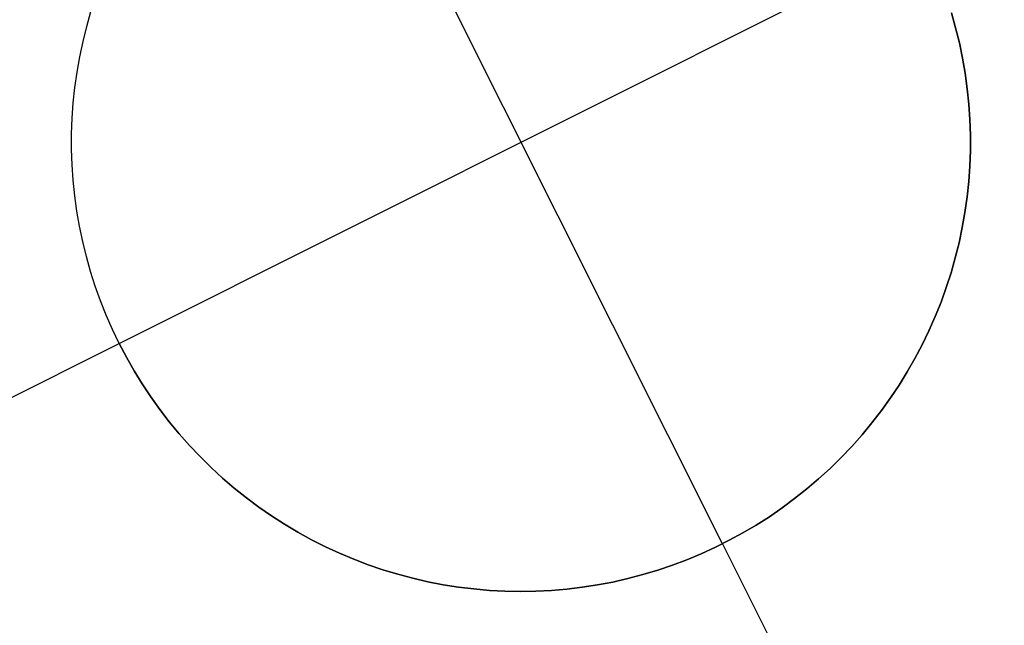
# Model space of a CAD drawing. Header units: millimetres. Extents: x 6239 to 7218, y -13987 to -13139.
# Tile 10 of 256: x 6659.52 to 6662.26, y -13523.33 to -13521.64. Entities that reach past the tile are written whole.
import ezdxf

# ---------------------------------------------------------------- set-up
doc = ezdxf.new("R2010")
doc.units = ezdxf.units.MM
doc.layers.add('color', color=7, linetype='Continuous')

msp = doc.modelspace()

# ---------------------------------------------------------------- linework, layer by layer
at = {"layer": 'color', "color": 254, "true_color": 0xcad1ee}
for p, q in [((6661.476, -13523.0989, -1.3), (6660.3558, -13520.8639, -1.3)), ((6659.7984, -13522.5415, -1.3), (6662.0334, -13521.4214, -1.3)), ((6659.708, -13521.6596, -1.3), (6659.7199, -13521.6181, -1.3)), ((6659.708, -13521.6596, -1.3), (6659.7199, -13521.6181, -1.3)), ((6659.708, -13521.6596, -7.3), (6659.7199, -13521.6181, -7.3)), ((6659.708, -13521.6596, -4.3), (6659.7199, -13521.6181, -4.3)), ((6659.708, -13521.6596, -7.3), (6659.7199, -13521.6181, -7.3)), ((6662.113, -13521.6216, -1.3), (6662.1247, -13521.6632, -1.3)), ((6662.1247, -13521.6632, -7.3), (6662.113, -13521.6216, -7.3)), ((6662.113, -13521.6216, -1.3), (6662.1247, -13521.6632, -1.3)), ((6662.1247, -13521.6632, -7.3), (6662.113, -13521.6216, -7.3)), ((6662.113, -13521.6216, -4.3), (6662.1247, -13521.6632, -4.3)), ((6659.6977, -13521.7015, -1.3), (6659.708, -13521.6596, -1.3)), ((6659.6977, -13521.7015, -1.3), (6659.708, -13521.6596, -1.3)), ((6659.6977, -13521.7015, -7.3), (6659.708, -13521.6596, -7.3)), ((6659.6977, -13521.7015, -4.3), (6659.708, -13521.6596, -4.3)), ((6659.6977, -13521.7015, -7.3), (6659.708, -13521.6596, -7.3)), ((6662.1247, -13521.6632, -1.3), (6662.135, -13521.7051, -1.3)), ((6662.135, -13521.7051, -7.3), (6662.1247, -13521.6632, -7.3)), ((6662.1247, -13521.6632, -1.3), (6662.135, -13521.7051, -1.3)), ((6662.135, -13521.7051, -7.3), (6662.1247, -13521.6632, -7.3)), ((6662.1247, -13521.6632, -4.3), (6662.135, -13521.7051, -4.3)), ((6659.6887, -13521.7437, -1.3), (6659.6977, -13521.7015, -1.3)), ((6659.6887, -13521.7437, -1.3), (6659.6977, -13521.7015, -1.3)), ((6659.6887, -13521.7437, -7.3), (6659.6977, -13521.7015, -7.3)), ((6659.6887, -13521.7437, -4.3), (6659.6977, -13521.7015, -4.3)), ((6659.6887, -13521.7437, -7.3), (6659.6977, -13521.7015, -7.3)), ((6662.135, -13521.7051, -1.3), (6662.1438, -13521.7473, -1.3)), ((6662.1438, -13521.7473, -7.3), (6662.135, -13521.7051, -7.3)), ((6662.135, -13521.7051, -1.3), (6662.1438, -13521.7473, -1.3)), ((6662.1438, -13521.7473, -7.3), (6662.135, -13521.7051, -7.3)), ((6662.135, -13521.7051, -4.3), (6662.1438, -13521.7473, -4.3)), ((6659.6812, -13521.7862, -1.3), (6659.6887, -13521.7437, -1.3)), ((6659.6812, -13521.7862, -1.3), (6659.6887, -13521.7437, -1.3)), ((6659.6812, -13521.7862, -7.3), (6659.6887, -13521.7437, -7.3)), ((6659.6812, -13521.7862, -4.3), (6659.6887, -13521.7437, -4.3)), ((6659.6812, -13521.7862, -7.3), (6659.6887, -13521.7437, -7.3)), ((6662.1438, -13521.7473, -1.3), (6662.1511, -13521.7898, -1.3)), ((6662.1511, -13521.7898, -7.3), (6662.1438, -13521.7473, -7.3)), ((6662.1438, -13521.7473, -1.3), (6662.1511, -13521.7898, -1.3)), ((6662.1511, -13521.7898, -7.3), (6662.1438, -13521.7473, -7.3)), ((6662.1438, -13521.7473, -4.3), (6662.1511, -13521.7898, -4.3)), ((6659.6752, -13521.8289, -1.3), (6659.6812, -13521.7862, -1.3)), ((6659.6752, -13521.8289, -1.3), (6659.6812, -13521.7862, -1.3)), ((6659.6752, -13521.8289, -7.3), (6659.6812, -13521.7862, -7.3)), ((6659.6752, -13521.8289, -4.3), (6659.6812, -13521.7862, -4.3)), ((6659.6752, -13521.8289, -7.3), (6659.6812, -13521.7862, -7.3)), ((6662.1511, -13521.7898, -1.3), (6662.157, -13521.8326, -1.3)), ((6662.157, -13521.8326, -7.3), (6662.1511, -13521.7898, -7.3)), ((6662.1511, -13521.7898, -1.3), (6662.157, -13521.8326, -1.3)), ((6662.157, -13521.8326, -7.3), (6662.1511, -13521.7898, -7.3)), ((6662.1511, -13521.7898, -4.3), (6662.157, -13521.8326, -4.3)), ((6659.6707, -13521.8718, -1.3), (6659.6752, -13521.8289, -1.3)), ((6659.6707, -13521.8718, -1.3), (6659.6752, -13521.8289, -1.3)), ((6659.6707, -13521.8718, -7.3), (6659.6752, -13521.8289, -7.3)), ((6659.6707, -13521.8718, -4.3), (6659.6752, -13521.8289, -4.3)), ((6659.6707, -13521.8718, -7.3), (6659.6752, -13521.8289, -7.3)), ((6662.157, -13521.8326, -1.3), (6662.1614, -13521.8755, -1.3)), ((6662.1614, -13521.8755, -7.3), (6662.157, -13521.8326, -7.3)), ((6662.157, -13521.8326, -1.3), (6662.1614, -13521.8755, -1.3)), ((6662.1614, -13521.8755, -7.3), (6662.157, -13521.8326, -7.3)), ((6662.157, -13521.8326, -4.3), (6662.1614, -13521.8755, -4.3)), ((6659.6677, -13521.9149, -1.3), (6659.6707, -13521.8718, -1.3)), ((6659.6677, -13521.9149, -1.3), (6659.6707, -13521.8718, -1.3)), ((6659.6677, -13521.9149, -7.3), (6659.6707, -13521.8718, -7.3)), ((6659.6677, -13521.9149, -4.3), (6659.6707, -13521.8718, -4.3)), ((6659.6677, -13521.9149, -7.3), (6659.6707, -13521.8718, -7.3)), ((6662.1614, -13521.8755, -1.3), (6662.1643, -13521.9186, -1.3)), ((6662.1643, -13521.9186, -7.3), (6662.1614, -13521.8755, -7.3)), ((6662.1614, -13521.8755, -1.3), (6662.1643, -13521.9186, -1.3)), ((6662.1643, -13521.9186, -7.3), (6662.1614, -13521.8755, -7.3)), ((6662.1614, -13521.8755, -4.3), (6662.1643, -13521.9186, -4.3)), ((6659.6661, -13521.958, -1.3), (6659.6677, -13521.9149, -1.3)), ((6659.6661, -13521.958, -1.3), (6659.6677, -13521.9149, -1.3)), ((6659.6661, -13521.958, -7.3), (6659.6677, -13521.9149, -7.3)), ((6659.6661, -13521.958, -4.3), (6659.6677, -13521.9149, -4.3)), ((6659.6661, -13521.958, -7.3), (6659.6677, -13521.9149, -7.3)), ((6662.1643, -13521.9186, -1.3), (6662.1657, -13521.9617, -1.3)), ((6662.1657, -13521.9617, -7.3), (6662.1643, -13521.9186, -7.3)), ((6662.1643, -13521.9186, -1.3), (6662.1657, -13521.9617, -1.3)), ((6662.1657, -13521.9617, -7.3), (6662.1643, -13521.9186, -7.3)), ((6662.1643, -13521.9186, -4.3), (6662.1657, -13521.9617, -4.3)), ((6659.6661, -13522.0012, -1.3), (6659.6661, -13521.958, -1.3)), ((6659.6661, -13522.0012, -1.3), (6659.6661, -13521.958, -1.3)), ((6659.6661, -13522.0012, -7.3), (6659.6661, -13521.958, -7.3)), ((6659.6661, -13522.0012, -4.3), (6659.6661, -13521.958, -4.3)), ((6659.6661, -13522.0012, -7.3), (6659.6661, -13521.958, -7.3)), ((6662.1657, -13521.9617, -1.3), (6662.1657, -13522.0049, -1.3)), ((6662.1657, -13522.0049, -7.3), (6662.1657, -13521.9617, -7.3)), ((6662.1657, -13521.9617, -1.3), (6662.1657, -13522.0049, -1.3)), ((6662.1657, -13522.0049, -7.3), (6662.1657, -13521.9617, -7.3)), ((6662.1657, -13521.9617, -4.3), (6662.1657, -13522.0049, -4.3)), ((6659.6675, -13522.0443, -1.3), (6659.6661, -13522.0012, -1.3)), ((6659.6675, -13522.0443, -1.3), (6659.6661, -13522.0012, -1.3)), ((6659.6675, -13522.0443, -7.3), (6659.6661, -13522.0012, -7.3)), ((6659.6675, -13522.0443, -4.3), (6659.6661, -13522.0012, -4.3)), ((6659.6675, -13522.0443, -7.3), (6659.6661, -13522.0012, -7.3)), ((6662.1657, -13522.0049, -1.3), (6662.1641, -13522.048, -1.3)), ((6662.1641, -13522.048, -7.3), (6662.1657, -13522.0049, -7.3)), ((6662.1657, -13522.0049, -1.3), (6662.1641, -13522.048, -1.3)), ((6662.1641, -13522.048, -7.3), (6662.1657, -13522.0049, -7.3)), ((6662.1657, -13522.0049, -4.3), (6662.1641, -13522.048, -4.3)), ((6659.6704, -13522.0873, -1.3), (6659.6675, -13522.0443, -1.3)), ((6659.6704, -13522.0873, -1.3), (6659.6675, -13522.0443, -1.3)), ((6659.6704, -13522.0873, -7.3), (6659.6675, -13522.0443, -7.3)), ((6659.6704, -13522.0873, -4.3), (6659.6675, -13522.0443, -4.3)), ((6659.6704, -13522.0873, -7.3), (6659.6675, -13522.0443, -7.3)), ((6662.1641, -13522.048, -1.3), (6662.1611, -13522.091, -1.3)), ((6662.1611, -13522.091, -7.3), (6662.1641, -13522.048, -7.3)), ((6662.1641, -13522.048, -1.3), (6662.1611, -13522.091, -1.3)), ((6662.1611, -13522.091, -7.3), (6662.1641, -13522.048, -7.3)), ((6662.1641, -13522.048, -4.3), (6662.1611, -13522.091, -4.3)), ((6659.6748, -13522.1303, -1.3), (6659.6704, -13522.0873, -1.3)), ((6659.6748, -13522.1303, -1.3), (6659.6704, -13522.0873, -1.3)), ((6659.6748, -13522.1303, -7.3), (6659.6704, -13522.0873, -7.3)), ((6659.6748, -13522.1303, -4.3), (6659.6704, -13522.0873, -4.3)), ((6659.6748, -13522.1303, -7.3), (6659.6704, -13522.0873, -7.3)), ((6662.1611, -13522.091, -1.3), (6662.1566, -13522.1339, -1.3)), ((6662.1566, -13522.1339, -7.3), (6662.1611, -13522.091, -7.3)), ((6662.1611, -13522.091, -1.3), (6662.1566, -13522.1339, -1.3)), ((6662.1566, -13522.1339, -7.3), (6662.1611, -13522.091, -7.3)), ((6662.1611, -13522.091, -4.3), (6662.1566, -13522.1339, -4.3)), ((6659.6807, -13522.173, -1.3), (6659.6748, -13522.1303, -1.3)), ((6659.6807, -13522.173, -1.3), (6659.6748, -13522.1303, -1.3)), ((6659.6807, -13522.173, -7.3), (6659.6748, -13522.1303, -7.3)), ((6659.6807, -13522.173, -4.3), (6659.6748, -13522.1303, -4.3)), ((6659.6807, -13522.173, -7.3), (6659.6748, -13522.1303, -7.3)), ((6662.1566, -13522.1339, -1.3), (6662.1506, -13522.1767, -1.3)), ((6662.1506, -13522.1767, -7.3), (6662.1566, -13522.1339, -7.3)), ((6662.1566, -13522.1339, -1.3), (6662.1506, -13522.1767, -1.3)), ((6662.1506, -13522.1767, -7.3), (6662.1566, -13522.1339, -7.3)), ((6662.1566, -13522.1339, -4.3), (6662.1506, -13522.1767, -4.3)), ((6659.688, -13522.2155, -1.3), (6659.6807, -13522.173, -1.3)), ((6659.688, -13522.2155, -1.3), (6659.6807, -13522.173, -1.3)), ((6659.688, -13522.2155, -7.3), (6659.6807, -13522.173, -7.3)), ((6659.688, -13522.2155, -4.3), (6659.6807, -13522.173, -4.3)), ((6659.688, -13522.2155, -7.3), (6659.6807, -13522.173, -7.3)), ((6662.1506, -13522.1767, -1.3), (6662.1431, -13522.2192, -1.3)), ((6662.1431, -13522.2192, -7.3), (6662.1506, -13522.1767, -7.3)), ((6662.1506, -13522.1767, -1.3), (6662.1431, -13522.2192, -1.3)), ((6662.1431, -13522.2192, -7.3), (6662.1506, -13522.1767, -7.3)), ((6662.1506, -13522.1767, -4.3), (6662.1431, -13522.2192, -4.3)), ((6659.6968, -13522.2578, -1.3), (6659.688, -13522.2155, -1.3)), ((6659.6968, -13522.2578, -1.3), (6659.688, -13522.2155, -1.3)), ((6659.6968, -13522.2578, -7.3), (6659.688, -13522.2155, -7.3)), ((6659.6968, -13522.2578, -4.3), (6659.688, -13522.2155, -4.3)), ((6659.6968, -13522.2578, -7.3), (6659.688, -13522.2155, -7.3)), ((6662.1431, -13522.2192, -1.3), (6662.1341, -13522.2614, -1.3)), ((6662.1341, -13522.2614, -7.3), (6662.1431, -13522.2192, -7.3)), ((6662.1431, -13522.2192, -1.3), (6662.1341, -13522.2614, -1.3)), ((6662.1341, -13522.2614, -7.3), (6662.1431, -13522.2192, -7.3)), ((6662.1431, -13522.2192, -4.3), (6662.1341, -13522.2614, -4.3)), ((6659.7071, -13522.2997, -1.3), (6659.6968, -13522.2578, -1.3)), ((6659.7071, -13522.2997, -1.3), (6659.6968, -13522.2578, -1.3)), ((6659.7071, -13522.2997, -7.3), (6659.6968, -13522.2578, -7.3)), ((6659.7071, -13522.2997, -4.3), (6659.6968, -13522.2578, -4.3)), ((6659.7071, -13522.2997, -7.3), (6659.6968, -13522.2578, -7.3)), ((6662.1341, -13522.2614, -1.3), (6662.1238, -13522.3033, -1.3)), ((6662.1238, -13522.3033, -7.3), (6662.1341, -13522.2614, -7.3)), ((6662.1341, -13522.2614, -1.3), (6662.1238, -13522.3033, -1.3)), ((6662.1238, -13522.3033, -7.3), (6662.1341, -13522.2614, -7.3)), ((6662.1341, -13522.2614, -4.3), (6662.1238, -13522.3033, -4.3)), ((6659.7188, -13522.3412, -1.3), (6659.7071, -13522.2997, -1.3)), ((6659.7188, -13522.3412, -1.3), (6659.7071, -13522.2997, -1.3)), ((6659.7188, -13522.3412, -7.3), (6659.7071, -13522.2997, -7.3)), ((6659.7188, -13522.3412, -4.3), (6659.7071, -13522.2997, -4.3)), ((6659.7188, -13522.3412, -7.3), (6659.7071, -13522.2997, -7.3)), ((6662.1238, -13522.3033, -1.3), (6662.1119, -13522.3448, -1.3)), ((6662.1119, -13522.3448, -7.3), (6662.1238, -13522.3033, -7.3)), ((6662.1238, -13522.3033, -1.3), (6662.1119, -13522.3448, -1.3)), ((6662.1119, -13522.3448, -7.3), (6662.1238, -13522.3033, -7.3)), ((6662.1238, -13522.3033, -4.3), (6662.1119, -13522.3448, -4.3)), ((6659.7319, -13522.3823, -1.3), (6659.7188, -13522.3412, -1.3)), ((6659.7319, -13522.3823, -1.3), (6659.7188, -13522.3412, -1.3)), ((6659.7319, -13522.3823, -7.3), (6659.7188, -13522.3412, -7.3)), ((6659.7319, -13522.3823, -4.3), (6659.7188, -13522.3412, -4.3)), ((6659.7319, -13522.3823, -7.3), (6659.7188, -13522.3412, -7.3)), ((6662.1119, -13522.3448, -1.3), (6662.0987, -13522.3858, -1.3)), ((6662.0987, -13522.3858, -7.3), (6662.1119, -13522.3448, -7.3)), ((6662.1119, -13522.3448, -1.3), (6662.0987, -13522.3858, -1.3)), ((6662.0987, -13522.3858, -7.3), (6662.1119, -13522.3448, -7.3)), ((6662.1119, -13522.3448, -4.3), (6662.0987, -13522.3858, -4.3)), ((6659.7465, -13522.423, -1.3), (6659.7319, -13522.3823, -1.3)), ((6659.7465, -13522.423, -1.3), (6659.7319, -13522.3823, -1.3)), ((6659.7465, -13522.423, -7.3), (6659.7319, -13522.3823, -7.3)), ((6659.7465, -13522.423, -4.3), (6659.7319, -13522.3823, -4.3)), ((6659.7465, -13522.423, -7.3), (6659.7319, -13522.3823, -7.3)), ((6662.0987, -13522.3858, -1.3), (6662.084, -13522.4264, -1.3)), ((6662.084, -13522.4264, -7.3), (6662.0987, -13522.3858, -7.3)), ((6662.0987, -13522.3858, -1.3), (6662.084, -13522.4264, -1.3)), ((6662.084, -13522.4264, -7.3), (6662.0987, -13522.3858, -7.3)), ((6662.0987, -13522.3858, -4.3), (6662.084, -13522.4264, -4.3)), ((6659.7624, -13522.4631, -1.3), (6659.7465, -13522.423, -1.3)), ((6659.7624, -13522.4631, -1.3), (6659.7465, -13522.423, -1.3)), ((6659.7624, -13522.4631, -7.3), (6659.7465, -13522.423, -7.3)), ((6659.7624, -13522.4631, -4.3), (6659.7465, -13522.423, -4.3)), ((6659.7624, -13522.4631, -7.3), (6659.7465, -13522.423, -7.3)), ((6662.084, -13522.4264, -1.3), (6662.068, -13522.4665, -1.3)), ((6662.068, -13522.4665, -7.3), (6662.084, -13522.4264, -7.3)), ((6662.084, -13522.4264, -1.3), (6662.068, -13522.4665, -1.3)), ((6662.068, -13522.4665, -7.3), (6662.084, -13522.4264, -7.3)), ((6662.084, -13522.4264, -4.3), (6662.068, -13522.4665, -4.3)), ((6659.7797, -13522.5026, -1.3), (6659.7624, -13522.4631, -1.3)), ((6659.7797, -13522.5026, -1.3), (6659.7624, -13522.4631, -1.3)), ((6659.7797, -13522.5026, -7.3), (6659.7624, -13522.4631, -7.3)), ((6659.7797, -13522.5026, -4.3), (6659.7624, -13522.4631, -4.3)), ((6659.7797, -13522.5026, -7.3), (6659.7624, -13522.4631, -7.3)), ((6662.068, -13522.4665, -1.3), (6662.0505, -13522.5059, -1.3)), ((6662.0505, -13522.5059, -7.3), (6662.068, -13522.4665, -7.3)), ((6662.068, -13522.4665, -1.3), (6662.0505, -13522.5059, -1.3)), ((6662.0505, -13522.5059, -7.3), (6662.068, -13522.4665, -7.3)), ((6662.068, -13522.4665, -4.3), (6662.0505, -13522.5059, -4.3)), ((6659.7984, -13522.5415, -1.3), (6659.7797, -13522.5026, -1.3)), ((6659.7984, -13522.5415, -1.3), (6659.7797, -13522.5026, -1.3)), ((6659.7984, -13522.5415, -7.3), (6659.7797, -13522.5026, -7.3)), ((6659.7984, -13522.5415, -4.3), (6659.7797, -13522.5026, -4.3)), ((6659.7984, -13522.5415, -7.3), (6659.7797, -13522.5026, -7.3)), ((6662.0505, -13522.5059, -1.3), (6662.0318, -13522.5448, -1.3)), ((6662.0318, -13522.5448, -7.3), (6662.0505, -13522.5059, -7.3)), ((6662.0505, -13522.5059, -1.3), (6662.0318, -13522.5448, -1.3)), ((6662.0318, -13522.5448, -7.3), (6662.0505, -13522.5059, -7.3)), ((6662.0505, -13522.5059, -4.3), (6662.0318, -13522.5448, -4.3)), ((6658.2339, -13523.3256, -7.3), (6659.7984, -13522.5415, -7.3)), ((6659.8184, -13522.5797, -1.3), (6659.7984, -13522.5415, -1.3)), ((6659.7984, -13522.5415, -1.3), (6659.7984, -13522.5415, -7.3)), ((6659.7984, -13522.5415, -7.3), (6659.8184, -13522.5797, -7.3)), ((6659.8184, -13522.5797, -1.3), (6659.7984, -13522.5415, -1.3)), ((6659.7984, -13522.5415, -7.3), (6659.8184, -13522.5797, -7.3)), ((6659.7984, -13522.5415, -1.3), (6659.7984, -13522.5415, -7.3)), ((6659.8184, -13522.5797, -4.3), (6659.7984, -13522.5415, -4.3)), ((6662.0318, -13522.5448, -1.3), (6662.0116, -13522.583, -1.3)), ((6662.0116, -13522.583, -7.3), (6662.0318, -13522.5448, -7.3)), ((6662.0318, -13522.5448, -1.3), (6662.0116, -13522.583, -1.3)), ((6662.0116, -13522.583, -7.3), (6662.0318, -13522.5448, -7.3)), ((6662.0318, -13522.5448, -4.3), (6662.0116, -13522.583, -4.3)), ((6659.8397, -13522.6173, -1.3), (6659.8184, -13522.5797, -1.3)), ((6659.8184, -13522.5797, -7.3), (6659.8397, -13522.6173, -7.3)), ((6659.8397, -13522.6173, -1.3), (6659.8184, -13522.5797, -1.3)), ((6659.8184, -13522.5797, -7.3), (6659.8397, -13522.6173, -7.3)), ((6659.8397, -13522.6173, -4.3), (6659.8184, -13522.5797, -4.3)), ((6662.0116, -13522.583, -1.3), (6661.9902, -13522.6204, -1.3)), ((6661.9902, -13522.6204, -7.3), (6662.0116, -13522.583, -7.3)), ((6662.0116, -13522.583, -1.3), (6661.9902, -13522.6204, -1.3)), ((6661.9902, -13522.6204, -7.3), (6662.0116, -13522.583, -7.3)), ((6662.0116, -13522.583, -4.3), (6661.9902, -13522.6204, -4.3)), ((6659.8623, -13522.654, -1.3), (6659.8397, -13522.6173, -1.3)), ((6659.8397, -13522.6173, -7.3), (6659.8623, -13522.654, -7.3)), ((6659.8623, -13522.654, -1.3), (6659.8397, -13522.6173, -1.3)), ((6659.8397, -13522.6173, -7.3), (6659.8623, -13522.654, -7.3)), ((6659.8623, -13522.654, -4.3), (6659.8397, -13522.6173, -4.3)), ((6661.9902, -13522.6204, -1.3), (6661.9675, -13522.6571, -1.3)), ((6661.9675, -13522.6571, -7.3), (6661.9902, -13522.6204, -7.3)), ((6661.9902, -13522.6204, -1.3), (6661.9675, -13522.6571, -1.3)), ((6661.9675, -13522.6571, -7.3), (6661.9902, -13522.6204, -7.3)), ((6661.9902, -13522.6204, -4.3), (6661.9675, -13522.6571, -4.3)), ((6659.8861, -13522.69, -1.3), (6659.8623, -13522.654, -1.3)), ((6659.8623, -13522.654, -7.3), (6659.8861, -13522.69, -7.3)), ((6659.8861, -13522.69, -1.3), (6659.8623, -13522.654, -1.3)), ((6659.8623, -13522.654, -7.3), (6659.8861, -13522.69, -7.3)), ((6659.8861, -13522.69, -4.3), (6659.8623, -13522.654, -4.3)), ((6661.9675, -13522.6571, -1.3), (6661.9436, -13522.693, -1.3)), ((6661.9436, -13522.693, -7.3), (6661.9675, -13522.6571, -7.3)), ((6661.9675, -13522.6571, -1.3), (6661.9436, -13522.693, -1.3)), ((6661.9436, -13522.693, -7.3), (6661.9675, -13522.6571, -7.3)), ((6661.9675, -13522.6571, -4.3), (6661.9436, -13522.693, -4.3)), ((6659.9112, -13522.7251, -1.3), (6659.8861, -13522.69, -1.3)), ((6659.8861, -13522.69, -7.3), (6659.9112, -13522.7251, -7.3)), ((6659.9112, -13522.7251, -1.3), (6659.8861, -13522.69, -1.3)), ((6659.8861, -13522.69, -7.3), (6659.9112, -13522.7251, -7.3)), ((6659.9112, -13522.7251, -4.3), (6659.8861, -13522.69, -4.3)), ((6661.9436, -13522.693, -1.3), (6661.9184, -13522.7281, -1.3)), ((6661.9184, -13522.7281, -7.3), (6661.9436, -13522.693, -7.3)), ((6661.9436, -13522.693, -1.3), (6661.9184, -13522.7281, -1.3)), ((6661.9184, -13522.7281, -7.3), (6661.9436, -13522.693, -7.3)), ((6661.9436, -13522.693, -4.3), (6661.9184, -13522.7281, -4.3)), ((6659.9375, -13522.7593, -1.3), (6659.9112, -13522.7251, -1.3)), ((6659.9112, -13522.7251, -7.3), (6659.9375, -13522.7593, -7.3)), ((6659.9375, -13522.7593, -1.3), (6659.9112, -13522.7251, -1.3)), ((6659.9112, -13522.7251, -7.3), (6659.9375, -13522.7593, -7.3)), ((6659.9375, -13522.7593, -4.3), (6659.9112, -13522.7251, -4.3)), ((6661.9184, -13522.7281, -1.3), (6661.892, -13522.7622, -1.3)), ((6661.892, -13522.7622, -7.3), (6661.9184, -13522.7281, -7.3)), ((6661.9184, -13522.7281, -1.3), (6661.892, -13522.7622, -1.3)), ((6661.892, -13522.7622, -7.3), (6661.9184, -13522.7281, -7.3)), ((6661.9184, -13522.7281, -4.3), (6661.892, -13522.7622, -4.3)), ((6659.9649, -13522.7927, -1.3), (6659.9375, -13522.7593, -1.3)), ((6659.9375, -13522.7593, -7.3), (6659.9649, -13522.7927, -7.3)), ((6659.9649, -13522.7927, -1.3), (6659.9375, -13522.7593, -1.3)), ((6659.9375, -13522.7593, -7.3), (6659.9649, -13522.7927, -7.3)), ((6659.9649, -13522.7927, -4.3), (6659.9375, -13522.7593, -4.3)), ((6661.892, -13522.7622, -1.3), (6661.8645, -13522.7955, -1.3)), ((6661.8645, -13522.7955, -7.3), (6661.892, -13522.7622, -7.3)), ((6661.892, -13522.7622, -1.3), (6661.8645, -13522.7955, -1.3)), ((6661.8645, -13522.7955, -7.3), (6661.892, -13522.7622, -7.3)), ((6661.892, -13522.7622, -4.3), (6661.8645, -13522.7955, -4.3)), ((6659.9935, -13522.825, -1.3), (6659.9649, -13522.7927, -1.3)), ((6659.9649, -13522.7927, -7.3), (6659.9935, -13522.825, -7.3)), ((6659.9935, -13522.825, -1.3), (6659.9649, -13522.7927, -1.3)), ((6659.9649, -13522.7927, -7.3), (6659.9935, -13522.825, -7.3)), ((6659.9935, -13522.825, -4.3), (6659.9649, -13522.7927, -4.3)), ((6661.8645, -13522.7955, -1.3), (6661.8358, -13522.8277, -1.3)), ((6661.8358, -13522.8277, -7.3), (6661.8645, -13522.7955, -7.3)), ((6661.8645, -13522.7955, -1.3), (6661.8358, -13522.8277, -1.3)), ((6661.8358, -13522.8277, -7.3), (6661.8645, -13522.7955, -7.3)), ((6661.8645, -13522.7955, -4.3), (6661.8358, -13522.8277, -4.3)), ((6660.0231, -13522.8563, -1.3), (6659.9935, -13522.825, -1.3)), ((6659.9935, -13522.825, -7.3), (6660.0231, -13522.8563, -7.3)), ((6660.0231, -13522.8563, -1.3), (6659.9935, -13522.825, -1.3)), ((6659.9935, -13522.825, -7.3), (6660.0231, -13522.8563, -7.3)), ((6660.0231, -13522.8563, -4.3), (6659.9935, -13522.825, -4.3)), ((6661.8358, -13522.8277, -1.3), (6661.8061, -13522.859, -1.3)), ((6661.8061, -13522.859, -7.3), (6661.8358, -13522.8277, -7.3)), ((6661.8358, -13522.8277, -1.3), (6661.8061, -13522.859, -1.3)), ((6661.8061, -13522.859, -7.3), (6661.8358, -13522.8277, -7.3)), ((6661.8358, -13522.8277, -4.3), (6661.8061, -13522.859, -4.3)), ((6660.0539, -13522.8866, -1.3), (6660.0231, -13522.8563, -1.3)), ((6660.0231, -13522.8563, -7.3), (6660.0539, -13522.8866, -7.3)), ((6660.0539, -13522.8866, -1.3), (6660.0231, -13522.8563, -1.3)), ((6660.0231, -13522.8563, -7.3), (6660.0539, -13522.8866, -7.3)), ((6660.0539, -13522.8866, -4.3), (6660.0231, -13522.8563, -4.3)), ((6661.8061, -13522.859, -1.3), (6661.7753, -13522.8892, -1.3)), ((6661.7753, -13522.8892, -7.3), (6661.8061, -13522.859, -7.3)), ((6661.8061, -13522.859, -1.3), (6661.7753, -13522.8892, -1.3)), ((6661.7753, -13522.8892, -7.3), (6661.8061, -13522.859, -7.3)), ((6661.8061, -13522.859, -4.3), (6661.7753, -13522.8892, -4.3)), ((6660.0856, -13522.9158, -1.3), (6660.0539, -13522.8866, -1.3)), ((6660.0539, -13522.8866, -7.3), (6660.0856, -13522.9158, -7.3)), ((6660.0856, -13522.9158, -1.3), (6660.0539, -13522.8866, -1.3)), ((6660.0539, -13522.8866, -7.3), (6660.0856, -13522.9158, -7.3)), ((6660.0856, -13522.9158, -4.3), (6660.0539, -13522.8866, -4.3)), ((6661.7753, -13522.8892, -1.3), (6661.7434, -13522.9183, -1.3)), ((6661.7434, -13522.9183, -7.3), (6661.7753, -13522.8892, -7.3)), ((6661.7753, -13522.8892, -1.3), (6661.7434, -13522.9183, -1.3)), ((6661.7434, -13522.9183, -7.3), (6661.7753, -13522.8892, -7.3)), ((6661.7753, -13522.8892, -4.3), (6661.7434, -13522.9183, -4.3)), ((6660.1184, -13522.9439, -1.3), (6660.0856, -13522.9158, -1.3)), ((6660.0856, -13522.9158, -7.3), (6660.1184, -13522.9439, -7.3)), ((6660.1184, -13522.9439, -1.3), (6660.0856, -13522.9158, -1.3)), ((6660.0856, -13522.9158, -7.3), (6660.1184, -13522.9439, -7.3)), ((6660.1184, -13522.9439, -4.3), (6660.0856, -13522.9158, -4.3)), ((6661.7434, -13522.9183, -1.3), (6661.7106, -13522.9463, -1.3)), ((6661.7106, -13522.9463, -7.3), (6661.7434, -13522.9183, -7.3)), ((6661.7434, -13522.9183, -1.3), (6661.7106, -13522.9463, -1.3)), ((6661.7106, -13522.9463, -7.3), (6661.7434, -13522.9183, -7.3)), ((6661.7434, -13522.9183, -4.3), (6661.7106, -13522.9463, -4.3)), ((6660.1521, -13522.9709, -1.3), (6660.1184, -13522.9439, -1.3)), ((6660.1184, -13522.9439, -7.3), (6660.1521, -13522.9709, -7.3)), ((6660.1521, -13522.9709, -1.3), (6660.1184, -13522.9439, -1.3)), ((6660.1184, -13522.9439, -7.3), (6660.1521, -13522.9709, -7.3)), ((6660.1521, -13522.9709, -4.3), (6660.1184, -13522.9439, -4.3)), ((6661.7106, -13522.9463, -1.3), (6661.6768, -13522.9732, -1.3)), ((6661.6768, -13522.9732, -7.3), (6661.7106, -13522.9463, -7.3)), ((6661.7106, -13522.9463, -1.3), (6661.6768, -13522.9732, -1.3)), ((6661.6768, -13522.9732, -7.3), (6661.7106, -13522.9463, -7.3)), ((6661.7106, -13522.9463, -4.3), (6661.6768, -13522.9732, -4.3)), ((6660.1867, -13522.9967, -1.3), (6660.1521, -13522.9709, -1.3)), ((6660.1521, -13522.9709, -7.3), (6660.1867, -13522.9967, -7.3)), ((6660.1867, -13522.9967, -1.3), (6660.1521, -13522.9709, -1.3)), ((6660.1521, -13522.9709, -7.3), (6660.1867, -13522.9967, -7.3)), ((6660.1867, -13522.9967, -4.3), (6660.1521, -13522.9709, -4.3)), ((6661.6768, -13522.9732, -1.3), (6661.6421, -13522.9988, -1.3)), ((6661.6421, -13522.9988, -7.3), (6661.6768, -13522.9732, -7.3)), ((6661.6768, -13522.9732, -1.3), (6661.6421, -13522.9988, -1.3)), ((6661.6421, -13522.9988, -7.3), (6661.6768, -13522.9732, -7.3)), ((6661.6768, -13522.9732, -4.3), (6661.6421, -13522.9988, -4.3)), ((6660.2221, -13523.0212, -1.3), (6660.1867, -13522.9967, -1.3)), ((6660.1867, -13522.9967, -7.3), (6660.2221, -13523.0212, -7.3)), ((6660.2221, -13523.0212, -1.3), (6660.1867, -13522.9967, -1.3)), ((6660.1867, -13522.9967, -7.3), (6660.2221, -13523.0212, -7.3)), ((6660.2221, -13523.0212, -4.3), (6660.1867, -13522.9967, -4.3)), ((6661.6421, -13522.9988, -1.3), (6661.6066, -13523.0233, -1.3)), ((6661.6066, -13523.0233, -7.3), (6661.6421, -13522.9988, -7.3)), ((6661.6421, -13522.9988, -1.3), (6661.6066, -13523.0233, -1.3)), ((6661.6066, -13523.0233, -7.3), (6661.6421, -13522.9988, -7.3)), ((6661.6421, -13522.9988, -4.3), (6661.6066, -13523.0233, -4.3)), ((6660.2584, -13523.0446, -1.3), (6660.2221, -13523.0212, -1.3)), ((6660.2221, -13523.0212, -7.3), (6660.2584, -13523.0446, -7.3)), ((6660.2584, -13523.0446, -1.3), (6660.2221, -13523.0212, -1.3)), ((6660.2221, -13523.0212, -7.3), (6660.2584, -13523.0446, -7.3)), ((6660.2584, -13523.0446, -4.3), (6660.2221, -13523.0212, -4.3)), ((6661.6066, -13523.0233, -1.3), (6661.5702, -13523.0465, -1.3)), ((6661.5702, -13523.0465, -7.3), (6661.6066, -13523.0233, -7.3)), ((6661.6066, -13523.0233, -1.3), (6661.5702, -13523.0465, -1.3)), ((6661.5702, -13523.0465, -7.3), (6661.6066, -13523.0233, -7.3)), ((6661.6066, -13523.0233, -4.3), (6661.5702, -13523.0465, -4.3)), ((6660.2955, -13523.0666, -1.3), (6660.2584, -13523.0446, -1.3)), ((6660.2584, -13523.0446, -7.3), (6660.2955, -13523.0666, -7.3)), ((6660.2955, -13523.0666, -1.3), (6660.2584, -13523.0446, -1.3)), ((6660.2584, -13523.0446, -7.3), (6660.2955, -13523.0666, -7.3)), ((6660.2955, -13523.0666, -4.3), (6660.2584, -13523.0446, -4.3)), ((6660.3334, -13523.0874, -1.3), (6660.2955, -13523.0666, -1.3)), ((6660.2955, -13523.0666, -7.3), (6660.3334, -13523.0874, -7.3)), ((6660.3334, -13523.0874, -1.3), (6660.2955, -13523.0666, -1.3)), ((6660.2955, -13523.0666, -7.3), (6660.3334, -13523.0874, -7.3)), ((6660.3334, -13523.0874, -4.3), (6660.2955, -13523.0666, -4.3)), ((6661.5331, -13523.0685, -1.3), (6661.4952, -13523.0891, -1.3)), ((6661.4952, -13523.0891, -7.3), (6661.5331, -13523.0685, -7.3)), ((6661.5331, -13523.0685, -1.3), (6661.4952, -13523.0891, -1.3)), ((6661.4952, -13523.0891, -7.3), (6661.5331, -13523.0685, -7.3)), ((6661.5331, -13523.0685, -4.3), (6661.4952, -13523.0891, -4.3)), ((6661.5702, -13523.0465, -1.3), (6661.5331, -13523.0685, -1.3)), ((6661.5331, -13523.0685, -7.3), (6661.5702, -13523.0465, -7.3)), ((6661.5702, -13523.0465, -1.3), (6661.5331, -13523.0685, -1.3)), ((6661.5331, -13523.0685, -7.3), (6661.5702, -13523.0465, -7.3)), ((6661.5702, -13523.0465, -4.3), (6661.5331, -13523.0685, -4.3)), ((6660.3719, -13523.1068, -1.3), (6660.3334, -13523.0874, -1.3)), ((6660.3334, -13523.0874, -7.3), (6660.3719, -13523.1068, -7.3)), ((6660.3719, -13523.1068, -1.3), (6660.3334, -13523.0874, -1.3)), ((6660.3334, -13523.0874, -7.3), (6660.3719, -13523.1068, -7.3)), ((6660.3719, -13523.1068, -4.3), (6660.3334, -13523.0874, -4.3)), ((6661.4952, -13523.0891, -1.3), (6661.4566, -13523.1084, -1.3)), ((6661.4566, -13523.1084, -7.3), (6661.4952, -13523.0891, -7.3)), ((6661.4952, -13523.0891, -1.3), (6661.4566, -13523.1084, -1.3)), ((6661.4566, -13523.1084, -7.3), (6661.4952, -13523.0891, -7.3)), ((6661.4952, -13523.0891, -4.3), (6661.4566, -13523.1084, -4.3)), ((6660.411, -13523.1249, -1.3), (6660.3719, -13523.1068, -1.3)), ((6660.3719, -13523.1068, -7.3), (6660.411, -13523.1249, -7.3)), ((6660.411, -13523.1249, -1.3), (6660.3719, -13523.1068, -1.3)), ((6660.3719, -13523.1068, -7.3), (6660.411, -13523.1249, -7.3)), ((6660.411, -13523.1249, -4.3), (6660.3719, -13523.1068, -4.3)), ((6660.4508, -13523.1417, -1.3), (6660.411, -13523.1249, -1.3)), ((6660.411, -13523.1249, -7.3), (6660.4508, -13523.1417, -7.3)), ((6660.4508, -13523.1417, -1.3), (6660.411, -13523.1249, -1.3)), ((6660.411, -13523.1249, -7.3), (6660.4508, -13523.1417, -7.3)), ((6660.4508, -13523.1417, -4.3), (6660.411, -13523.1249, -4.3)), ((6661.4566, -13523.1084, -1.3), (6661.4174, -13523.1264, -1.3)), ((6661.4174, -13523.1264, -7.3), (6661.4566, -13523.1084, -7.3)), ((6661.4566, -13523.1084, -1.3), (6661.4174, -13523.1264, -1.3)), ((6661.4174, -13523.1264, -7.3), (6661.4566, -13523.1084, -7.3)), ((6661.4566, -13523.1084, -4.3), (6661.4174, -13523.1264, -4.3)), ((6661.476, -13523.0989, -7.3), (6662.26, -13524.6635, -7.3)), ((6661.476, -13523.0989, -1.3), (6661.476, -13523.0989, -7.3)), ((6660.4911, -13523.157, -1.3), (6660.4508, -13523.1417, -1.3)), ((6660.4508, -13523.1417, -7.3), (6660.4911, -13523.157, -7.3)), ((6660.4911, -13523.157, -1.3), (6660.4508, -13523.1417, -1.3)), ((6660.4508, -13523.1417, -7.3), (6660.4911, -13523.157, -7.3)), ((6660.4911, -13523.157, -4.3), (6660.4508, -13523.1417, -4.3)), ((6661.3775, -13523.1431, -1.3), (6661.3372, -13523.1583, -1.3)), ((6661.3372, -13523.1583, -7.3), (6661.3775, -13523.1431, -7.3)), ((6661.3775, -13523.1431, -1.3), (6661.3372, -13523.1583, -1.3)), ((6661.3372, -13523.1583, -7.3), (6661.3775, -13523.1431, -7.3)), ((6661.3775, -13523.1431, -4.3), (6661.3372, -13523.1583, -4.3)), ((6661.4174, -13523.1264, -1.3), (6661.3775, -13523.1431, -1.3)), ((6661.3775, -13523.1431, -7.3), (6661.4174, -13523.1264, -7.3)), ((6661.4174, -13523.1264, -1.3), (6661.3775, -13523.1431, -1.3)), ((6661.3775, -13523.1431, -7.3), (6661.4174, -13523.1264, -7.3)), ((6661.4174, -13523.1264, -4.3), (6661.3775, -13523.1431, -4.3)), ((6660.532, -13523.171, -1.3), (6660.4911, -13523.157, -1.3)), ((6660.4911, -13523.157, -7.3), (6660.532, -13523.171, -7.3)), ((6660.532, -13523.171, -1.3), (6660.4911, -13523.157, -1.3)), ((6660.4911, -13523.157, -7.3), (6660.532, -13523.171, -7.3)), ((6660.532, -13523.171, -4.3), (6660.4911, -13523.157, -4.3)), ((6660.5733, -13523.1836, -1.3), (6660.532, -13523.171, -1.3)), ((6660.532, -13523.171, -7.3), (6660.5733, -13523.1836, -7.3)), ((6660.5733, -13523.1836, -1.3), (6660.532, -13523.171, -1.3)), ((6660.532, -13523.171, -7.3), (6660.5733, -13523.1836, -7.3)), ((6660.5733, -13523.1836, -4.3), (6660.532, -13523.171, -4.3)), ((6661.2963, -13523.1721, -1.3), (6661.255, -13523.1846, -1.3)), ((6661.255, -13523.1846, -7.3), (6661.2963, -13523.1721, -7.3)), ((6661.2963, -13523.1721, -1.3), (6661.255, -13523.1846, -1.3)), ((6661.255, -13523.1846, -7.3), (6661.2963, -13523.1721, -7.3)), ((6661.2963, -13523.1721, -4.3), (6661.255, -13523.1846, -4.3)), ((6661.3372, -13523.1583, -1.3), (6661.2963, -13523.1721, -1.3)), ((6661.2963, -13523.1721, -7.3), (6661.3372, -13523.1583, -7.3)), ((6661.3372, -13523.1583, -1.3), (6661.2963, -13523.1721, -1.3)), ((6661.2963, -13523.1721, -7.3), (6661.3372, -13523.1583, -7.3)), ((6661.3372, -13523.1583, -4.3), (6661.2963, -13523.1721, -4.3)), ((6660.615, -13523.1947, -1.3), (6660.5733, -13523.1836, -1.3)), ((6660.5733, -13523.1836, -7.3), (6660.615, -13523.1947, -7.3)), ((6660.615, -13523.1947, -1.3), (6660.5733, -13523.1836, -1.3)), ((6660.5733, -13523.1836, -7.3), (6660.615, -13523.1947, -7.3)), ((6660.615, -13523.1947, -4.3), (6660.5733, -13523.1836, -4.3)), ((6660.657, -13523.2043, -1.3), (6660.615, -13523.1947, -1.3)), ((6660.615, -13523.1947, -7.3), (6660.657, -13523.2043, -7.3)), ((6660.657, -13523.2043, -1.3), (6660.615, -13523.1947, -1.3)), ((6660.615, -13523.1947, -7.3), (6660.657, -13523.2043, -7.3)), ((6660.657, -13523.2043, -4.3), (6660.615, -13523.1947, -4.3)), ((6660.6994, -13523.2125, -1.3), (6660.657, -13523.2043, -1.3)), ((6660.657, -13523.2043, -7.3), (6660.6994, -13523.2125, -7.3)), ((6660.6994, -13523.2125, -1.3), (6660.657, -13523.2043, -1.3)), ((6660.657, -13523.2043, -7.3), (6660.6994, -13523.2125, -7.3)), ((6660.6994, -13523.2125, -4.3), (6660.657, -13523.2043, -4.3)), ((6661.1712, -13523.2051, -1.3), (6661.1288, -13523.2132, -1.3)), ((6661.1288, -13523.2132, -7.3), (6661.1712, -13523.2051, -7.3)), ((6661.1712, -13523.2051, -1.3), (6661.1288, -13523.2132, -1.3)), ((6661.1288, -13523.2132, -7.3), (6661.1712, -13523.2051, -7.3)), ((6661.1712, -13523.2051, -4.3), (6661.1288, -13523.2132, -4.3)), ((6661.2132, -13523.1955, -1.3), (6661.1712, -13523.2051, -1.3)), ((6661.1712, -13523.2051, -7.3), (6661.2132, -13523.1955, -7.3)), ((6661.2132, -13523.1955, -1.3), (6661.1712, -13523.2051, -1.3)), ((6661.1712, -13523.2051, -7.3), (6661.2132, -13523.1955, -7.3)), ((6661.2132, -13523.1955, -4.3), (6661.1712, -13523.2051, -4.3)), ((6661.255, -13523.1846, -1.3), (6661.2132, -13523.1955, -1.3)), ((6661.2132, -13523.1955, -7.3), (6661.255, -13523.1846, -7.3)), ((6661.255, -13523.1846, -1.3), (6661.2132, -13523.1955, -1.3)), ((6661.2132, -13523.1955, -7.3), (6661.255, -13523.1846, -7.3)), ((6661.255, -13523.1846, -4.3), (6661.2132, -13523.1955, -4.3)), ((6660.742, -13523.2193, -1.3), (6660.6994, -13523.2125, -1.3)), ((6660.6994, -13523.2125, -7.3), (6660.742, -13523.2193, -7.3)), ((6660.742, -13523.2193, -1.3), (6660.6994, -13523.2125, -1.3)), ((6660.6994, -13523.2125, -7.3), (6660.742, -13523.2193, -7.3)), ((6660.742, -13523.2193, -4.3), (6660.6994, -13523.2125, -4.3)), ((6660.7848, -13523.2245, -1.3), (6660.742, -13523.2193, -1.3)), ((6660.742, -13523.2193, -7.3), (6660.7848, -13523.2245, -7.3)), ((6660.7848, -13523.2245, -1.3), (6660.742, -13523.2193, -1.3)), ((6660.742, -13523.2193, -7.3), (6660.7848, -13523.2245, -7.3)), ((6660.7848, -13523.2245, -4.3), (6660.742, -13523.2193, -4.3)), ((6660.8278, -13523.2283, -1.3), (6660.7848, -13523.2245, -1.3)), ((6660.7848, -13523.2245, -7.3), (6660.8278, -13523.2283, -7.3)), ((6660.8278, -13523.2283, -1.3), (6660.7848, -13523.2245, -1.3)), ((6660.7848, -13523.2245, -7.3), (6660.8278, -13523.2283, -7.3)), ((6660.8278, -13523.2283, -4.3), (6660.7848, -13523.2245, -4.3)), ((6660.8709, -13523.2306, -1.3), (6660.8278, -13523.2283, -1.3)), ((6660.8278, -13523.2283, -7.3), (6660.8709, -13523.2306, -7.3)), ((6660.8709, -13523.2306, -1.3), (6660.8278, -13523.2283, -1.3)), ((6660.8278, -13523.2283, -7.3), (6660.8709, -13523.2306, -7.3)), ((6660.8709, -13523.2306, -4.3), (6660.8278, -13523.2283, -4.3)), ((6660.9141, -13523.2314, -1.3), (6660.8709, -13523.2306, -1.3)), ((6660.8709, -13523.2306, -7.3), (6660.9141, -13523.2314, -7.3)), ((6660.9141, -13523.2314, -1.3), (6660.8709, -13523.2306, -1.3)), ((6660.8709, -13523.2306, -7.3), (6660.9141, -13523.2314, -7.3)), ((6660.9141, -13523.2314, -4.3), (6660.8709, -13523.2306, -4.3)), ((6660.9572, -13523.2307, -1.3), (6660.9141, -13523.2314, -1.3)), ((6660.9141, -13523.2314, -7.3), (6660.9572, -13523.2307, -7.3)), ((6660.9572, -13523.2307, -1.3), (6660.9141, -13523.2314, -1.3)), ((6660.9141, -13523.2314, -7.3), (6660.9572, -13523.2307, -7.3)), ((6660.9572, -13523.2307, -4.3), (6660.9141, -13523.2314, -4.3)), ((6661.0003, -13523.2286, -1.3), (6660.9572, -13523.2307, -1.3)), ((6660.9572, -13523.2307, -7.3), (6661.0003, -13523.2286, -7.3)), ((6661.0003, -13523.2286, -1.3), (6660.9572, -13523.2307, -1.3)), ((6660.9572, -13523.2307, -7.3), (6661.0003, -13523.2286, -7.3)), ((6661.0003, -13523.2286, -4.3), (6660.9572, -13523.2307, -4.3)), ((6661.0433, -13523.2249, -1.3), (6661.0003, -13523.2286, -1.3)), ((6661.0003, -13523.2286, -7.3), (6661.0433, -13523.2249, -7.3)), ((6661.0433, -13523.2249, -1.3), (6661.0003, -13523.2286, -1.3)), ((6661.0003, -13523.2286, -7.3), (6661.0433, -13523.2249, -7.3)), ((6661.0433, -13523.2249, -4.3), (6661.0003, -13523.2286, -4.3)), ((6661.0861, -13523.2198, -1.3), (6661.0433, -13523.2249, -1.3)), ((6661.0433, -13523.2249, -7.3), (6661.0861, -13523.2198, -7.3)), ((6661.0861, -13523.2198, -1.3), (6661.0433, -13523.2249, -1.3)), ((6661.0433, -13523.2249, -7.3), (6661.0861, -13523.2198, -7.3)), ((6661.0861, -13523.2198, -4.3), (6661.0433, -13523.2249, -4.3)), ((6661.1288, -13523.2132, -1.3), (6661.0861, -13523.2198, -1.3)), ((6661.0861, -13523.2198, -7.3), (6661.1288, -13523.2132, -7.3)), ((6661.1288, -13523.2132, -1.3), (6661.0861, -13523.2198, -1.3)), ((6661.0861, -13523.2198, -7.3), (6661.1288, -13523.2132, -7.3)), ((6661.1288, -13523.2132, -4.3), (6661.0861, -13523.2198, -4.3))]:
    msp.add_line(p, q, dxfattribs=at)

doc.saveas('drawing.dxf')
